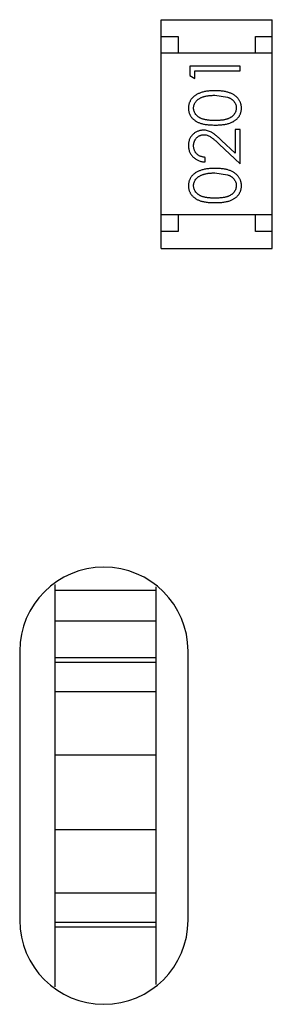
# Model space of a CAD drawing. Header units: inches. Extents: x -50 to 60, y -7 to 68.
# Tile 72 of 108: x 45.216 to 45.966, y 2.326 to 5.253. Entities that reach past the tile are written whole.
import ezdxf

# ---------------------------------------------------------------- set-up
doc = ezdxf.new("R2010")
doc.units = ezdxf.units.IN
doc.header["$LTSCALE"] = 1.21
doc.header["$MEASUREMENT"] = 0
doc.layers.get('0').update_dxf_attribs({"linetype": 'CONTINUOUS'})

msp = doc.modelspace()

# ---------------------------------------------------------------- linework, layer by layer
at = {"color": 7, "linetype": 'Continuous'}
for p, q in [((45.6363, 5.2535), (45.9663, 5.2535)), ((45.6363, 4.5735), (45.6363, 5.2535)), ((45.9663, 4.5735), (45.9663, 5.2535)), ((45.6363, 5.2035), (45.6863, 5.2035)), ((45.6863, 5.2035), (45.6863, 5.1535)), ((45.9163, 5.2035), (45.9663, 5.2035)), ((45.9163, 5.1535), (45.9163, 5.2035)), ((45.9663, 5.1535), (45.6363, 5.1535)), ((45.871, 5.1153), (45.721, 5.1153)), ((45.721, 5.1153), (45.721, 5.0875)), ((45.7364, 5.1018), (45.871, 5.1018)), ((45.7364, 5.0787), (45.7364, 5.1018)), ((45.871, 5.1018), (45.871, 5.1153)), ((45.721, 5.0875), (45.7364, 5.0787)), ((45.796, 5.0287), (45.8337, 5.023)), ((45.871, 4.9268), (45.8556, 4.9268)), ((45.8556, 4.9268), (45.8556, 4.857)), ((45.871, 4.8249), (45.871, 4.9268)), ((45.8556, 4.857), (45.8156, 4.8945)), ((45.8089, 4.883), (45.871, 4.8249)), ((45.7672, 4.8306), (45.7672, 4.8441)), ((45.796, 4.7979), (45.8337, 4.7923)), ((45.9663, 4.6735), (45.6363, 4.6735)), ((45.6863, 4.6735), (45.6863, 4.6235)), ((45.9163, 4.6235), (45.9163, 4.6735)), ((45.6863, 4.6235), (45.6363, 4.6235)), ((45.9663, 4.6235), (45.9163, 4.6235)), ((45.6363, 4.5735), (45.9663, 4.5735)), ((45.3212, 2.3779), (45.3212, 3.5741)), ((45.6212, 3.556), (45.3212, 3.556)), ((45.6212, 2.3847), (45.6212, 3.5676)), ((45.3212, 3.466), (45.6212, 3.466)), ((45.2162, 3.376), (45.2162, 2.576)), ((45.7162, 2.576), (45.7162, 3.376)), ((45.6212, 3.356), (45.3212, 3.356)), ((45.3212, 3.3433), (45.6212, 3.3433)), ((45.6212, 3.2547), (45.3212, 3.2547)), ((45.3212, 3.0674), (45.6212, 3.0674)), ((45.6212, 2.8446), (45.3212, 2.8446)), ((45.3212, 2.6574), (45.6212, 2.6574)), ((45.6212, 2.5688), (45.3212, 2.5688)), ((45.3212, 2.556), (45.6212, 2.556))]:
    msp.add_line(p, q, dxfattribs=at)
for centre, start, end in [((45.4662, 3.376), 0, 180), ((45.4662, 2.576), 180, 0)]:
    msp.add_arc(centre, 0.25, start, end, dxfattribs=at)
for points, knots in [([(45.7961, 5.0422), (45.7938, 5.0422), (45.7893, 5.0421), (45.7827, 5.0418), (45.7765, 5.0413), (45.7707, 5.0405), (45.7652, 5.0396), (45.7601, 5.0384), (45.7553, 5.037), (45.7509, 5.0354), (45.7468, 5.0336), (45.743, 5.0317), (45.7394, 5.0296), (45.7361, 5.0273), (45.7331, 5.0249), (45.7303, 5.0223), (45.7278, 5.0196), (45.7256, 5.0167), (45.7236, 5.0138), (45.7219, 5.0107), (45.7204, 5.0075), (45.7192, 5.0042), (45.7183, 5.0009), (45.7176, 4.9975), (45.7172, 4.994), (45.7172, 4.9916), (45.7172, 4.9904)], [0, 0, 0, 0, 0.065278, 0.127205, 0.186168, 0.241675, 0.294115, 0.343609, 0.390387, 0.434463, 0.476646, 0.517002, 0.555936, 0.593716, 0.630057, 0.665601, 0.700745, 0.734917, 0.768681, 0.802087, 0.834849, 0.867433, 0.900138, 0.932806, 0.966212, 1, 1, 1, 1]), ([(45.8749, 4.9904), (45.8748, 4.9916), (45.8748, 4.994), (45.8744, 4.9975), (45.8737, 5.0009), (45.8728, 5.0043), (45.8716, 5.0075), (45.8701, 5.0107), (45.8684, 5.0138), (45.8664, 5.0168), (45.8641, 5.0197), (45.8616, 5.0225), (45.8588, 5.0251), (45.8558, 5.0275), (45.8525, 5.0297), (45.8489, 5.0318), (45.8451, 5.0337), (45.841, 5.0355), (45.8367, 5.0371), (45.8319, 5.0384), (45.8268, 5.0396), (45.8214, 5.0406), (45.8155, 5.0413), (45.8094, 5.0418), (45.8028, 5.0421), (45.7984, 5.0422), (45.7961, 5.0422)], [0, 0, 0, 0, 0.033824, 0.067298, 0.10028, 0.133019, 0.165736, 0.198792, 0.232372, 0.266409, 0.301016, 0.336196, 0.371972, 0.408574, 0.446394, 0.485225, 0.525372, 0.567224, 0.611081, 0.65775, 0.70702, 0.759235, 0.814484, 0.873227, 0.934937, 1, 1, 1, 1]), ([(45.7326, 4.9909), (45.7326, 4.9925), (45.7328, 4.9958), (45.734, 5.0006), (45.7362, 5.0053), (45.7385, 5.009), (45.7408, 5.0119), (45.7428, 5.014), (45.745, 5.0159), (45.7475, 5.0177), (45.7502, 5.0194), (45.7532, 5.021), (45.7564, 5.0224), (45.7598, 5.0237), (45.7635, 5.0249), (45.7674, 5.026), (45.7715, 5.0268), (45.7759, 5.0275), (45.7806, 5.028), (45.7855, 5.0285), (45.7907, 5.0286), (45.7942, 5.0287), (45.796, 5.0287)], [0, 0, 0, 0, 0.059689, 0.119507, 0.181075, 0.246162, 0.279894, 0.314468, 0.350403, 0.387474, 0.426147, 0.466624, 0.508745, 0.553328, 0.600058, 0.649177, 0.700552, 0.754894, 0.811825, 0.871514, 0.934319, 1, 1, 1, 1]), ([(45.8337, 5.023), (45.8348, 5.0227), (45.8368, 5.0219), (45.8398, 5.0206), (45.8425, 5.0191), (45.845, 5.0175), (45.8473, 5.0157), (45.8494, 5.0139), (45.8514, 5.0119), (45.8536, 5.0091), (45.856, 5.0054), (45.8579, 5.0007), (45.8593, 4.9958), (45.8594, 4.9925), (45.8595, 4.9909)], [0, 0, 0, 0, 0.075949, 0.148549, 0.218996, 0.286119, 0.351826, 0.416074, 0.478265, 0.540325, 0.660405, 0.774606, 0.887187, 1, 1, 1, 1]), ([(45.7172, 4.9904), (45.7172, 4.9892), (45.7172, 4.9869), (45.7176, 4.9834), (45.7183, 4.9801), (45.7192, 4.9768), (45.7204, 4.9736), (45.7219, 4.9704), (45.7236, 4.9674), (45.7255, 4.9645), (45.7277, 4.9617), (45.7302, 4.959), (45.7329, 4.9565), (45.7359, 4.9542), (45.7391, 4.9521), (45.7425, 4.95), (45.7462, 4.9482), (45.7502, 4.9465), (45.7545, 4.945), (45.7592, 4.9438), (45.7643, 4.9426), (45.7698, 4.9418), (45.7758, 4.9411), (45.7822, 4.9406), (45.789, 4.9403), (45.7937, 4.9403), (45.7961, 4.9403)], [0, 0, 0, 0, 0.033742, 0.066533, 0.099153, 0.13154, 0.164087, 0.196563, 0.229707, 0.263315, 0.297504, 0.331686, 0.366482, 0.4021, 0.438958, 0.476748, 0.515985, 0.556589, 0.599519, 0.645765, 0.695487, 0.748721, 0.805687, 0.866754, 0.931405, 1, 1, 1, 1]), ([(45.796, 4.9537), (45.794, 4.9537), (45.7901, 4.9537), (45.7844, 4.954), (45.7791, 4.9543), (45.7743, 4.9549), (45.7697, 4.9555), (45.7656, 4.9563), (45.7618, 4.9572), (45.7584, 4.9583), (45.7553, 4.9595), (45.7524, 4.9609), (45.7497, 4.9624), (45.7472, 4.964), (45.7449, 4.9658), (45.7427, 4.9676), (45.7408, 4.9697), (45.7385, 4.9725), (45.7362, 4.9763), (45.734, 4.981), (45.7328, 4.9859), (45.7326, 4.9892), (45.7326, 4.9909)], [0, 0, 0, 0, 0.073302, 0.142286, 0.206253, 0.266017, 0.321612, 0.372532, 0.419497, 0.462398, 0.502825, 0.541489, 0.579034, 0.615143, 0.650298, 0.684912, 0.718701, 0.752189, 0.817245, 0.879117, 0.939613, 1, 1, 1, 1]), ([(45.8595, 4.9909), (45.8594, 4.9892), (45.8592, 4.9859), (45.8579, 4.981), (45.8559, 4.9763), (45.8535, 4.9725), (45.8512, 4.9697), (45.8493, 4.9676), (45.8471, 4.9657), (45.8448, 4.964), (45.8423, 4.9623), (45.8396, 4.9609), (45.8367, 4.9595), (45.8336, 4.9583), (45.8301, 4.9572), (45.8264, 4.9562), (45.8222, 4.9555), (45.8177, 4.9548), (45.8128, 4.9543), (45.8076, 4.954), (45.8019, 4.9537), (45.798, 4.9537), (45.796, 4.9537)], [0, 0, 0, 0, 0.060034, 0.120278, 0.182348, 0.247919, 0.281641, 0.315701, 0.350322, 0.385703, 0.421819, 0.459196, 0.497866, 0.538301, 0.58121, 0.628183, 0.679403, 0.734699, 0.794074, 0.858416, 0.927049, 1, 1, 1, 1]), ([(45.7961, 4.9403), (45.7985, 4.9403), (45.8031, 4.9403), (45.8099, 4.9406), (45.8162, 4.9411), (45.8222, 4.9418), (45.8277, 4.9427), (45.8328, 4.9438), (45.8376, 4.9451), (45.8419, 4.9466), (45.8459, 4.9483), (45.8496, 4.9502), (45.8531, 4.9522), (45.8563, 4.9544), (45.8593, 4.9567), (45.862, 4.9591), (45.8644, 4.9618), (45.8666, 4.9646), (45.8685, 4.9675), (45.8702, 4.9705), (45.8717, 4.9736), (45.8728, 4.9768), (45.8737, 4.9801), (45.8744, 4.9834), (45.8748, 4.9869), (45.8748, 4.9892), (45.8749, 4.9904)], [0, 0, 0, 0, 0.068113, 0.132564, 0.193427, 0.250218, 0.303569, 0.353576, 0.400235, 0.443586, 0.484619, 0.524292, 0.56238, 0.599049, 0.63494, 0.669782, 0.704009, 0.737842, 0.771098, 0.803896, 0.836415, 0.868639, 0.900715, 0.933378, 0.966213, 1, 1, 1, 1]), ([(45.7618, 4.9249), (45.7603, 4.9248), (45.7574, 4.9247), (45.753, 4.9242), (45.7489, 4.9232), (45.7449, 4.9218), (45.741, 4.92), (45.7373, 4.9179), (45.7338, 4.9153), (45.7304, 4.9124), (45.7273, 4.9092), (45.7246, 4.9056), (45.7223, 4.9019), (45.7204, 4.8979), (45.7189, 4.8936), (45.7179, 4.8892), (45.7173, 4.8844), (45.7172, 4.8812), (45.7172, 4.8796)], [0, 0, 0, 0, 0.06271, 0.123347, 0.183401, 0.242828, 0.302097, 0.36242, 0.423725, 0.487032, 0.550491, 0.612709, 0.674265, 0.73617, 0.799211, 0.863483, 0.930525, 1, 1, 1, 1]), ([(45.8156, 4.8945), (45.814, 4.896), (45.8111, 4.8987), (45.8067, 4.9027), (45.8026, 4.9062), (45.7987, 4.9094), (45.7951, 4.9123), (45.7917, 4.9148), (45.7885, 4.9169), (45.7847, 4.9192), (45.78, 4.9215), (45.7741, 4.9234), (45.768, 4.9247), (45.7638, 4.9248), (45.7618, 4.9249)], [0, 0, 0, 0, 0.09953, 0.192079, 0.277712, 0.357454, 0.429648, 0.495771, 0.555538, 0.608657, 0.707578, 0.804328, 0.901298, 1, 1, 1, 1]), ([(45.7326, 4.8789), (45.7326, 4.88), (45.7326, 4.8822), (45.7331, 4.8854), (45.7338, 4.8885), (45.7348, 4.8915), (45.736, 4.8943), (45.7376, 4.897), (45.7394, 4.8996), (45.7415, 4.902), (45.7438, 4.9042), (45.7462, 4.9061), (45.7487, 4.9078), (45.7514, 4.9091), (45.7541, 4.9101), (45.757, 4.9109), (45.7599, 4.9113), (45.7619, 4.9114), (45.763, 4.9114)], [0, 0, 0, 0, 0.068027, 0.133505, 0.19695, 0.26027, 0.322741, 0.384982, 0.448465, 0.513424, 0.578224, 0.640011, 0.700094, 0.760067, 0.819012, 0.877878, 0.938035, 1, 1, 1, 1]), ([(45.763, 4.9114), (45.7646, 4.9113), (45.7678, 4.9112), (45.7726, 4.9102), (45.7773, 4.9085), (45.7811, 4.9065), (45.7842, 4.9045), (45.7869, 4.9026), (45.7898, 4.9002), (45.7931, 4.8976), (45.7966, 4.8945), (45.8005, 4.891), (45.8046, 4.8872), (45.8075, 4.8845), (45.8089, 4.883)], [0, 0, 0, 0, 0.088014, 0.174976, 0.2638, 0.355443, 0.406413, 0.465519, 0.533076, 0.609353, 0.693899, 0.787171, 0.889197, 1, 1, 1, 1]), ([(45.7172, 4.8796), (45.7172, 4.8779), (45.7173, 4.8746), (45.718, 4.8698), (45.7191, 4.8651), (45.7206, 4.8607), (45.7226, 4.8565), (45.725, 4.8525), (45.7279, 4.8486), (45.7312, 4.8451), (45.7348, 4.8418), (45.7387, 4.839), (45.7429, 4.8365), (45.7472, 4.8345), (45.7519, 4.8329), (45.7568, 4.8317), (45.7619, 4.8309), (45.7654, 4.8307), (45.7672, 4.8306)], [0, 0, 0, 0, 0.06445, 0.126725, 0.187421, 0.247417, 0.306749, 0.366595, 0.427749, 0.490235, 0.553031, 0.614805, 0.676505, 0.738096, 0.801021, 0.864897, 0.931209, 1, 1, 1, 1]), ([(45.7672, 4.8441), (45.7658, 4.8442), (45.7632, 4.8445), (45.7595, 4.8452), (45.7559, 4.8462), (45.7526, 4.8474), (45.7495, 4.8489), (45.7466, 4.8507), (45.744, 4.8526), (45.7416, 4.8549), (45.7395, 4.8574), (45.7376, 4.86), (45.736, 4.8628), (45.7348, 4.8657), (45.7338, 4.8688), (45.7331, 4.872), (45.7326, 4.8754), (45.7326, 4.8777), (45.7326, 4.8789)], [0, 0, 0, 0, 0.073648, 0.143686, 0.210962, 0.275557, 0.338064, 0.399311, 0.4594, 0.51934, 0.579024, 0.637809, 0.695959, 0.754122, 0.813113, 0.873453, 0.935561, 1, 1, 1, 1]), ([(45.7961, 4.8114), (45.7938, 4.8114), (45.7893, 4.8113), (45.7827, 4.811), (45.7765, 4.8105), (45.7707, 4.8098), (45.7652, 4.8088), (45.7601, 4.8076), (45.7553, 4.8062), (45.7509, 4.8046), (45.7468, 4.8028), (45.743, 4.8009), (45.7394, 4.7988), (45.7361, 4.7966), (45.7331, 4.7941), (45.7303, 4.7916), (45.7278, 4.7888), (45.7256, 4.786), (45.7236, 4.783), (45.7219, 4.7799), (45.7204, 4.7767), (45.7192, 4.7735), (45.7183, 4.7701), (45.7176, 4.7667), (45.7172, 4.7632), (45.7172, 4.7608), (45.7172, 4.7596)], [0, 0, 0, 0, 0.065278, 0.127205, 0.186168, 0.241675, 0.294115, 0.343609, 0.390387, 0.434463, 0.476646, 0.517002, 0.555936, 0.593716, 0.630057, 0.665601, 0.700745, 0.734917, 0.768681, 0.802087, 0.834849, 0.867433, 0.900138, 0.932806, 0.966212, 1, 1, 1, 1]), ([(45.8749, 4.7596), (45.8748, 4.7608), (45.8748, 4.7632), (45.8744, 4.7667), (45.8737, 4.7702), (45.8728, 4.7735), (45.8716, 4.7768), (45.8701, 4.78), (45.8684, 4.783), (45.8664, 4.7861), (45.8641, 4.789), (45.8616, 4.7917), (45.8588, 4.7943), (45.8558, 4.7967), (45.8525, 4.7989), (45.8489, 4.801), (45.8451, 4.8029), (45.841, 4.8047), (45.8367, 4.8063), (45.8319, 4.8077), (45.8268, 4.8088), (45.8214, 4.8098), (45.8155, 4.8105), (45.8094, 4.811), (45.8028, 4.8113), (45.7984, 4.8114), (45.7961, 4.8114)], [0, 0, 0, 0, 0.033824, 0.067298, 0.10028, 0.133019, 0.165736, 0.198792, 0.232372, 0.266409, 0.301016, 0.336196, 0.371972, 0.408574, 0.446394, 0.485225, 0.525372, 0.567224, 0.611081, 0.65775, 0.70702, 0.759235, 0.814484, 0.873227, 0.934937, 1, 1, 1, 1]), ([(45.7326, 4.7601), (45.7326, 4.7617), (45.7328, 4.765), (45.734, 4.7699), (45.7362, 4.7745), (45.7385, 4.7783), (45.7408, 4.7811), (45.7428, 4.7832), (45.745, 4.7851), (45.7475, 4.7869), (45.7502, 4.7886), (45.7532, 4.7902), (45.7564, 4.7916), (45.7598, 4.793), (45.7635, 4.7941), (45.7674, 4.7952), (45.7715, 4.796), (45.7759, 4.7967), (45.7806, 4.7972), (45.7855, 4.7977), (45.7907, 4.7979), (45.7942, 4.7979), (45.796, 4.7979)], [0, 0, 0, 0, 0.059689, 0.119507, 0.181075, 0.246162, 0.279894, 0.314468, 0.350403, 0.387474, 0.426147, 0.466624, 0.508745, 0.553328, 0.600058, 0.649177, 0.700552, 0.754894, 0.811825, 0.871514, 0.934319, 1, 1, 1, 1]), ([(45.8337, 4.7923), (45.8348, 4.7919), (45.8368, 4.7911), (45.8398, 4.7898), (45.8425, 4.7883), (45.845, 4.7867), (45.8473, 4.785), (45.8494, 4.7831), (45.8514, 4.7811), (45.8536, 4.7783), (45.856, 4.7746), (45.8579, 4.7699), (45.8593, 4.7651), (45.8594, 4.7618), (45.8595, 4.7601)], [0, 0, 0, 0, 0.075949, 0.148549, 0.218996, 0.286119, 0.351826, 0.416074, 0.478265, 0.540325, 0.660405, 0.774606, 0.887187, 1, 1, 1, 1]), ([(45.7172, 4.7596), (45.7172, 4.7585), (45.7172, 4.7561), (45.7176, 4.7527), (45.7183, 4.7493), (45.7192, 4.746), (45.7204, 4.7428), (45.7219, 4.7397), (45.7236, 4.7366), (45.7255, 4.7337), (45.7277, 4.7309), (45.7302, 4.7282), (45.7329, 4.7258), (45.7359, 4.7234), (45.7391, 4.7213), (45.7425, 4.7192), (45.7462, 4.7174), (45.7502, 4.7158), (45.7545, 4.7143), (45.7592, 4.713), (45.7643, 4.7119), (45.7698, 4.711), (45.7758, 4.7103), (45.7822, 4.7098), (45.789, 4.7095), (45.7937, 4.7095), (45.7961, 4.7095)], [0, 0, 0, 0, 0.033742, 0.066533, 0.099153, 0.13154, 0.164087, 0.196563, 0.229707, 0.263315, 0.297504, 0.331686, 0.366482, 0.4021, 0.438958, 0.476748, 0.515985, 0.556589, 0.599519, 0.645765, 0.695487, 0.748721, 0.805687, 0.866754, 0.931405, 1, 1, 1, 1]), ([(45.796, 4.7229), (45.794, 4.723), (45.7901, 4.723), (45.7844, 4.7232), (45.7791, 4.7236), (45.7743, 4.7241), (45.7697, 4.7247), (45.7656, 4.7255), (45.7618, 4.7264), (45.7584, 4.7275), (45.7553, 4.7288), (45.7524, 4.7301), (45.7497, 4.7316), (45.7472, 4.7332), (45.7449, 4.735), (45.7427, 4.7369), (45.7408, 4.7389), (45.7385, 4.7418), (45.7362, 4.7455), (45.734, 4.7502), (45.7328, 4.7551), (45.7326, 4.7584), (45.7326, 4.7601)], [0, 0, 0, 0, 0.073302, 0.142286, 0.206253, 0.266017, 0.321612, 0.372532, 0.419497, 0.462398, 0.502825, 0.541489, 0.579034, 0.615143, 0.650298, 0.684912, 0.718701, 0.752189, 0.817245, 0.879117, 0.939613, 1, 1, 1, 1]), ([(45.8595, 4.7601), (45.8594, 4.7584), (45.8592, 4.7551), (45.8579, 4.7503), (45.8559, 4.7455), (45.8535, 4.7418), (45.8512, 4.7389), (45.8493, 4.7368), (45.8471, 4.735), (45.8448, 4.7332), (45.8423, 4.7315), (45.8396, 4.7301), (45.8367, 4.7287), (45.8336, 4.7275), (45.8301, 4.7264), (45.8264, 4.7255), (45.8222, 4.7247), (45.8177, 4.724), (45.8128, 4.7236), (45.8076, 4.7232), (45.8019, 4.723), (45.798, 4.723), (45.796, 4.7229)], [0, 0, 0, 0, 0.060034, 0.120278, 0.182348, 0.247919, 0.281641, 0.315701, 0.350322, 0.385703, 0.421819, 0.459196, 0.497866, 0.538301, 0.58121, 0.628183, 0.679403, 0.734699, 0.794074, 0.858416, 0.927049, 1, 1, 1, 1]), ([(45.7961, 4.7095), (45.7985, 4.7095), (45.8031, 4.7095), (45.8099, 4.7098), (45.8162, 4.7103), (45.8222, 4.7111), (45.8277, 4.712), (45.8328, 4.713), (45.8376, 4.7143), (45.8419, 4.7158), (45.8459, 4.7175), (45.8496, 4.7194), (45.8531, 4.7214), (45.8563, 4.7236), (45.8593, 4.7259), (45.862, 4.7284), (45.8644, 4.731), (45.8666, 4.7338), (45.8685, 4.7367), (45.8702, 4.7397), (45.8717, 4.7428), (45.8728, 4.746), (45.8737, 4.7493), (45.8744, 4.7527), (45.8748, 4.7561), (45.8748, 4.7585), (45.8749, 4.7596)], [0, 0, 0, 0, 0.068113, 0.132564, 0.193427, 0.250218, 0.303569, 0.353576, 0.400235, 0.443586, 0.484619, 0.524292, 0.56238, 0.599049, 0.63494, 0.669782, 0.704009, 0.737842, 0.771098, 0.803896, 0.836415, 0.868639, 0.900715, 0.933378, 0.966213, 1, 1, 1, 1])]:
    msp.add_open_spline(points, degree=3, knots=knots, dxfattribs=at)

doc.saveas('drawing.dxf')
